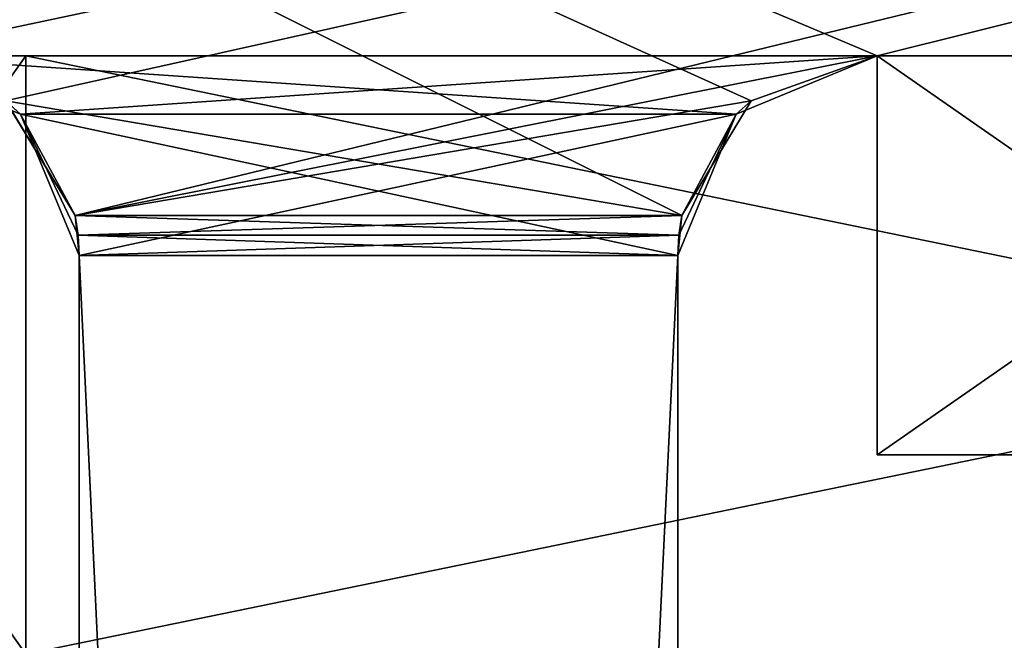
# Model space of a CAD drawing. Header units: millimetres. Extents: x -25 to 25, y -260 to 12.
# Tile 71 of 96: x -10 to -5, y -12 to -9. Entities that reach past the tile are written whole.
import ezdxf

# ---------------------------------------------------------------- set-up
doc = ezdxf.new("R2010")
doc.units = ezdxf.units.MM
doc.header["$LTSCALE"] = 65.185185
for name, color, linetype in [('1', 7, 'CONTINUOUS'), ('1053', 7, 'CONTINUOUS'), ('1054', 7, 'CONTINUOUS'), ('1055', 7, 'CONTINUOUS'), ('1057', 7, 'CONTINUOUS'), ('1058', 7, 'CONTINUOUS'), ('1059', 7, 'CONTINUOUS'), ('11', 7, 'CONTINUOUS'), ('129', 7, 'CONTINUOUS'), ('141', 7, 'CONTINUOUS'), ('145', 7, 'CONTINUOUS'), ('146', 7, 'CONTINUOUS'), ('27', 7, 'CONTINUOUS'), ('28', 7, 'CONTINUOUS'), ('3', 7, 'CONTINUOUS'), ('33', 7, 'CONTINUOUS'), ('34', 7, 'CONTINUOUS'), ('38', 7, 'CONTINUOUS'), ('40', 7, 'CONTINUOUS'), ('43', 7, 'CONTINUOUS'), ('47', 7, 'CONTINUOUS'), ('58', 7, 'CONTINUOUS'), ('66', 7, 'CONTINUOUS'), ('70', 7, 'CONTINUOUS'), ('71', 7, 'CONTINUOUS'), ('710', 7, 'CONTINUOUS'), ('712', 7, 'CONTINUOUS'), ('715', 7, 'CONTINUOUS'), ('717', 7, 'CONTINUOUS'), ('76', 7, 'CONTINUOUS')]:
    doc.layers.add(name, color=color, linetype=linetype)

msp = doc.modelspace()

# ---------------------------------------------------------------- linework, layer by layer
at = {"layer": '1', "color": 7, "linetype": 'CONTINUOUS'}
for points in [[(-10.75, -9.2, 116), (-5.75, -9.2, 116), (3.5, -9.2, 197.8), (-10.75, -9.2, 116)], [(-10.75, -9.2, 197.8), (-10.75, -9.2, 116), (-5.75, -9.2, 197.8), (-10.75, -9.2, 197.8)], [(-5.75, -9.2, 197.8), (-10.75, -9.2, 116), (-1.5, -9.2, 197.8), (-5.75, -9.2, 197.8)], [(-1.5, -9.2, 197.8), (-10.75, -9.2, 116), (3.5, -9.2, 197.8), (-1.5, -9.2, 197.8)], [(-1.5, -9.2, -24.5), (-1.5, -9.2, 116), (-5.75, -9.2, -24.5), (-1.5, -9.2, -24.5)], [(-5.75, -9.2, -24.5), (-1.5, -9.2, 116), (-5.75, -9.2, 116), (-5.75, -9.2, -24.5)], [(-5.75, -9.2, 116), (-1.5, -9.2, 116), (7.75, -9.2, 224.5), (-5.75, -9.2, 116)], [(3.5, -9.2, 197.8), (-5.75, -9.2, 116), (7.75, -9.2, 224.5), (3.5, -9.2, 197.8)], [(-5.75, -9.2, 224.5), (-5.75, -9.2, 197.8), (-1.5, -9.2, 224.5), (-5.75, -9.2, 224.5)], [(-1.5, -9.2, 224.5), (-5.75, -9.2, 197.8), (-1.5, -9.2, 197.8), (-1.5, -9.2, 224.5)]]:
    msp.add_3dface(points, dxfattribs=at)
at = {"layer": '1053', "color": 7, "linetype": 'CONTINUOUS'}
for points in [[(-6.75, -10.2, 157.8), (-6.75, -73, 157.8), (-6.75, -10.2, 134), (-6.75, -10.2, 157.8)], [(-6.75, -10.2, 134), (-6.75, -73, 157.8), (-6.75, -73, 134), (-6.75, -10.2, 134)]]:
    msp.add_3dface(points, dxfattribs=at)
at = {"layer": '1054', "color": 7, "linetype": 'CONTINUOUS'}
for points in [[(-9.75, -73, 157.8), (-9.75, -10.2, 157.8), (-9.75, -73, 134), (-9.75, -73, 157.8)], [(-9.75, -73, 134), (-9.75, -10.2, 157.8), (-9.75, -10.2, 134), (-9.75, -73, 134)]]:
    msp.add_3dface(points, dxfattribs=at)
at = {"layer": '1055', "color": 7, "linetype": 'CONTINUOUS'}
for points in [[(-10.75, -9.2, 157.8), (-10.0429, -9.4929, 157.8), (-5.75, -9.2, 157.8), (-10.75, -9.2, 157.8)], [(-5.75, -9.2, 157.8), (-10.0429, -9.4929, 157.8), (-6.4571, -9.4929, 157.8), (-5.75, -9.2, 157.8)], [(-10.0429, -9.4929, 157.8), (-9.75, -10.2, 157.8), (-6.4571, -9.4929, 157.8), (-10.0429, -9.4929, 157.8)], [(-9.75, -10.2, 157.8), (-6.75, -10.2, 157.8), (-6.4571, -9.4929, 157.8), (-9.75, -10.2, 157.8)], [(-6.75, -73, 157.8), (-6.75, -10.2, 157.8), (-9.75, -73, 157.8), (-6.75, -73, 157.8)], [(-9.75, -73, 157.8), (-6.75, -10.2, 157.8), (-9.75, -10.2, 157.8), (-9.75, -73, 157.8)]]:
    msp.add_3dface(points, dxfattribs=at)
at = {"layer": '1057', "color": 7, "linetype": 'CONTINUOUS'}
for points in [[(-5.75, -9.2, 134), (-6.4571, -9.4929, 134), (-10.75, -9.2, 134), (-5.75, -9.2, 134)], [(-10.75, -9.2, 134), (-6.4571, -9.4929, 134), (-10.0429, -9.4929, 134), (-10.75, -9.2, 134)], [(-6.4571, -9.4929, 134), (-6.75, -10.2, 134), (-10.0429, -9.4929, 134), (-6.4571, -9.4929, 134)], [(-10.0429, -9.4929, 134), (-6.75, -10.2, 134), (-9.75, -10.2, 134), (-10.0429, -9.4929, 134)], [(-6.75, -10.2, 134), (-6.75, -73, 134), (-9.75, -10.2, 134), (-6.75, -10.2, 134)], [(-6.75, -73, 134), (-9.75, -73, 134), (-9.75, -10.2, 134), (-6.75, -73, 134)]]:
    msp.add_3dface(points, dxfattribs=at)
at = {"layer": '1058', "color": 7, "linetype": 'CONTINUOUS'}
for points in [[(-5.75, -9.2, 157.8), (-6.4571, -9.4929, 157.8), (-5.75, -9.2, 134), (-5.75, -9.2, 157.8)], [(-6.4571, -9.4929, 157.8), (-6.4571, -9.4929, 134), (-5.75, -9.2, 134), (-6.4571, -9.4929, 157.8)], [(-6.75, -10.2, 157.8), (-6.75, -10.2, 134), (-6.4571, -9.4929, 134), (-6.75, -10.2, 157.8)], [(-6.4571, -9.4929, 157.8), (-6.75, -10.2, 157.8), (-6.4571, -9.4929, 134), (-6.4571, -9.4929, 157.8)]]:
    msp.add_3dface(points, dxfattribs=at)
at = {"layer": '1059', "color": 7, "linetype": 'CONTINUOUS'}
for points in [[(-10.0429, -9.4929, 157.8), (-10.75, -9.2, 157.8), (-10.0429, -9.4929, 134), (-10.0429, -9.4929, 157.8)], [(-10.75, -9.2, 157.8), (-10.75, -9.2, 134), (-10.0429, -9.4929, 134), (-10.75, -9.2, 157.8)], [(-9.75, -10.2, 157.8), (-10.0429, -9.4929, 157.8), (-9.75, -10.2, 134), (-9.75, -10.2, 157.8)], [(-10.0429, -9.4929, 157.8), (-10.0429, -9.4929, 134), (-9.75, -10.2, 134), (-10.0429, -9.4929, 157.8)]]:
    msp.add_3dface(points, dxfattribs=at)
at = {"layer": '11', "color": 7, "linetype": 'CONTINUOUS'}
for points in [[(-9.7551, -10.0995, -22.5), (-9.7702, -10, -22.5), (-6.7449, -10.0995, -22.5), (-9.7551, -10.0995, -22.5)], [(-6.7449, -10.0995, -22.5), (-9.7702, -10, -22.5), (-6.7298, -10, -22.5), (-6.7449, -10.0995, -22.5)], [(-9.75, -10.2, -22.5), (-9.7551, -10.0995, -22.5), (-6.75, -10.2, -22.5), (-9.75, -10.2, -22.5)], [(-6.75, -10.2, -22.5), (-9.7551, -10.0995, -22.5), (-6.7449, -10.0995, -22.5), (-6.75, -10.2, -22.5)], [(-9.75, -73, -22.5), (-9.75, -10.2, -22.5), (-6.75, -73, -22.5), (-9.75, -73, -22.5)], [(-6.75, -73, -22.5), (-9.75, -10.2, -22.5), (-6.75, -10.2, -22.5), (-6.75, -73, -22.5)]]:
    msp.add_3dface(points, dxfattribs=at)
at = {"layer": '129', "color": 7, "linetype": 'CONTINUOUS'}
for points in [[(-5.75, -9.2, -24.5), (-5.75, -9.2, 116), (-6.4571, -9.4929, 116), (-5.75, -9.2, -24.5)], [(-6.3821, -9.426, -24.5), (-5.75, -9.2, -24.5), (-6.4571, -9.4929, 116), (-6.3821, -9.426, -24.5)], [(-6.7298, -10, -24.5), (-6.3821, -9.426, -24.5), (-6.7298, -10, -22.5), (-6.7298, -10, -24.5)], [(-6.7298, -10, -22.5), (-6.3821, -9.426, -24.5), (-6.4571, -9.4929, 116), (-6.7298, -10, -22.5)], [(-6.75, -10.2, 116), (-6.7298, -10, -22.5), (-6.4571, -9.4929, 116), (-6.75, -10.2, 116)], [(-6.7449, -10.0995, -22.5), (-6.7298, -10, -22.5), (-6.75, -10.2, 116), (-6.7449, -10.0995, -22.5)], [(-6.75, -10.2, -22.5), (-6.7449, -10.0995, -22.5), (-6.75, -10.2, 116), (-6.75, -10.2, -22.5)]]:
    msp.add_3dface(points, dxfattribs=at)
at = {"layer": '141', "linetype": 'CONTINUOUS'}
msp.add_3dface([(-5.75, -11.2, 125.33), (-2.875, -11.2, 120.3504), (-2.875, -11.2, 130.3096), (-5.75, -11.2, 125.33)], dxfattribs=at)
at = {"layer": '145', "linetype": 'CONTINUOUS'}
for points in [[(-5.75, -11.2, 125.33), (-2.875, -11.2, 130.3096), (-5.75, -9.2, 125.33), (-5.75, -11.2, 125.33)], [(-5.75, -9.2, 125.33), (-2.875, -11.2, 130.3096), (-2.875, -9.2, 130.3096), (-5.75, -9.2, 125.33)]]:
    msp.add_3dface(points, dxfattribs=at)
at = {"layer": '146', "linetype": 'CONTINUOUS'}
for points in [[(-2.875, -11.2, 120.3504), (-5.75, -11.2, 125.33), (-2.875, -9.2, 120.3504), (-2.875, -11.2, 120.3504)], [(-2.875, -9.2, 120.3504), (-5.75, -11.2, 125.33), (-5.75, -9.2, 125.33), (-2.875, -9.2, 120.3504)]]:
    msp.add_3dface(points, dxfattribs=at)
at = {"layer": '27', "color": 7, "linetype": 'CONTINUOUS'}
for points in [[(-6.75, -73, -22.5), (-6.75, -10.2, -22.5), (-6.75, -69.5, -19.8079), (-6.75, -73, -22.5)], [(-6.75, -69.5, -19.8079), (-6.75, -10.2, -22.5), (-6.75, -10.2, 116), (-6.75, -69.5, -19.8079)], [(-6.75, -69.5, -19.8079), (-6.75, -10.2, 116), (-6.75, -69.5, -11.8079), (-6.75, -69.5, -19.8079)], [(-6.75, -69.5, 6), (-6.75, -73, -11.8079), (-6.75, -10.2, 116), (-6.75, -69.5, 6)], [(-6.75, -69.5, 14), (-6.75, -69.5, 6), (-6.75, -10.2, 116), (-6.75, -69.5, 14)], [(-6.75, -10.2, 116), (-6.75, -73, -11.8079), (-6.75, -69.5, -11.8079), (-6.75, -10.2, 116)], [(-6.75, -73, 14), (-6.75, -69.5, 14), (-6.75, -10.2, 116), (-6.75, -73, 14)], [(-6.75, -69.5, 31), (-6.75, -73, 14), (-6.75, -10.2, 116), (-6.75, -69.5, 31)], [(-6.75, -69.5, 39), (-6.75, -69.5, 31), (-6.75, -10.2, 116), (-6.75, -69.5, 39)], [(-6.75, -73, 39), (-6.75, -69.5, 39), (-6.75, -10.2, 116), (-6.75, -73, 39)], [(-6.75, -73, 116), (-6.75, -73, 39), (-6.75, -10.2, 116), (-6.75, -73, 116)]]:
    msp.add_3dface(points, dxfattribs=at)
at = {"layer": '28', "color": 7, "linetype": 'CONTINUOUS'}
for points in [[(-6.75, -10.2, 197.8), (-6.75, -10.2, 222.5), (-6.75, -73, 222.5), (-6.75, -10.2, 197.8)], [(-6.75, -10.2, 197.8), (-6.75, -73, 222.5), (-6.75, -69.5, 219.8079), (-6.75, -10.2, 197.8)], [(-6.75, -73, 197.8), (-6.75, -10.2, 197.8), (-6.75, -73, 211.8079), (-6.75, -73, 197.8)], [(-6.75, -73, 211.8079), (-6.75, -10.2, 197.8), (-6.75, -69.5, 211.8079), (-6.75, -73, 211.8079)], [(-6.75, -69.5, 211.8079), (-6.75, -10.2, 197.8), (-6.75, -69.5, 219.8079), (-6.75, -69.5, 211.8079)]]:
    msp.add_3dface(points, dxfattribs=at)
at = {"layer": '3', "color": 7, "linetype": 'CONTINUOUS'}
for points in [[(-5.75, -9.2, 116), (-10.75, -9.2, 116), (-10.0429, -9.4929, 116), (-5.75, -9.2, 116)], [(-5.75, -9.2, 116), (-10.0429, -9.4929, 116), (-6.4571, -9.4929, 116), (-5.75, -9.2, 116)], [(-10.0429, -9.4929, 116), (-9.75, -10.2, 116), (-6.4571, -9.4929, 116), (-10.0429, -9.4929, 116)], [(-9.75, -10.2, 116), (-6.75, -10.2, 116), (-6.4571, -9.4929, 116), (-9.75, -10.2, 116)], [(-9.75, -10.2, 116), (-9.75, -73, 116), (-6.75, -10.2, 116), (-9.75, -10.2, 116)], [(-9.75, -73, 116), (-6.75, -73, 116), (-6.75, -10.2, 116), (-9.75, -73, 116)]]:
    msp.add_3dface(points, dxfattribs=at)
at = {"layer": '33', "color": 7, "linetype": 'CONTINUOUS'}
for points in [[(-9.75, -10.2, 116), (-9.75, -10.2, -22.5), (-9.75, -73, 116), (-9.75, -10.2, 116)], [(-9.75, -10.2, -22.5), (-9.75, -73, -22.5), (-9.75, -73, -19.8079), (-9.75, -10.2, -22.5)], [(-9.75, -10.2, -22.5), (-9.75, -73, -19.8079), (-9.75, -69.5, -19.8079), (-9.75, -10.2, -22.5)], [(-9.75, -10.2, -22.5), (-9.75, -69.5, -19.8079), (-9.75, -69.5, -11.8079), (-9.75, -10.2, -22.5)], [(-9.75, -10.2, -22.5), (-9.75, -69.5, -11.8079), (-9.75, -73, 6), (-9.75, -10.2, -22.5)], [(-9.75, -73, 116), (-9.75, -10.2, -22.5), (-9.75, -69.5, 39), (-9.75, -73, 116)], [(-9.75, -69.5, 39), (-9.75, -10.2, -22.5), (-9.75, -69.5, 31), (-9.75, -69.5, 39)], [(-9.75, -69.5, 31), (-9.75, -10.2, -22.5), (-9.75, -73, 31), (-9.75, -69.5, 31)], [(-9.75, -73, 31), (-9.75, -10.2, -22.5), (-9.75, -69.5, 14), (-9.75, -73, 31)], [(-9.75, -69.5, 14), (-9.75, -10.2, -22.5), (-9.75, -69.5, 6), (-9.75, -69.5, 14)], [(-9.75, -69.5, 6), (-9.75, -10.2, -22.5), (-9.75, -73, 6), (-9.75, -69.5, 6)]]:
    msp.add_3dface(points, dxfattribs=at)
at = {"layer": '34', "color": 7, "linetype": 'CONTINUOUS'}
for points in [[(-9.75, -73, 222.5), (-9.75, -10.2, 222.5), (-9.75, -73, 219.8079), (-9.75, -73, 222.5)], [(-9.75, -73, 197.8), (-9.75, -10.2, 222.5), (-9.75, -10.2, 197.8), (-9.75, -73, 197.8)], [(-9.75, -10.2, 222.5), (-9.75, -73, 197.8), (-9.75, -69.5, 211.8079), (-9.75, -10.2, 222.5)], [(-9.75, -10.2, 222.5), (-9.75, -69.5, 211.8079), (-9.75, -69.5, 219.8079), (-9.75, -10.2, 222.5)], [(-9.75, -73, 219.8079), (-9.75, -10.2, 222.5), (-9.75, -69.5, 219.8079), (-9.75, -73, 219.8079)]]:
    msp.add_3dface(points, dxfattribs=at)
at = {"layer": '38', "color": 7, "linetype": 'CONTINUOUS'}
for points in [[(-10.75, -9.2, 116), (-10.118, -9.4259, -24.5), (-10.0429, -9.4929, 116), (-10.75, -9.2, 116)], [(-10.118, -9.4259, -24.5), (-9.7702, -10, -24.5), (-10.0429, -9.4929, 116), (-10.118, -9.4259, -24.5)], [(-9.7702, -10, -24.5), (-9.7702, -10, -22.5), (-10.0429, -9.4929, 116), (-9.7702, -10, -24.5)], [(-10.0429, -9.4929, 116), (-9.7702, -10, -22.5), (-9.7551, -10.0995, -22.5), (-10.0429, -9.4929, 116)], [(-9.75, -10.2, 116), (-10.0429, -9.4929, 116), (-9.75, -10.2, -22.5), (-9.75, -10.2, 116)], [(-9.75, -10.2, -22.5), (-10.0429, -9.4929, 116), (-9.7551, -10.0995, -22.5), (-9.75, -10.2, -22.5)]]:
    msp.add_3dface(points, dxfattribs=at)
at = {"layer": '40', "color": 7, "linetype": 'CONTINUOUS'}
for points in [[(-9.7702, -10, -24.5), (-6.7298, -10, -24.5), (-9.7702, -10, -22.5), (-9.7702, -10, -24.5)], [(-9.7702, -10, -22.5), (-6.7298, -10, -24.5), (-6.7298, -10, -22.5), (-9.7702, -10, -22.5)]]:
    msp.add_3dface(points, dxfattribs=at)
at = {"layer": '43', "color": 7, "linetype": 'CONTINUOUS'}
for points in [[(-15.25, -9.2, -24.5), (-22.322, -10, -24.5), (22.322, -2.2, -24.5), (-15.25, -9.2, -24.5)], [(22.322, -2.2, -24.5), (-22.322, -10, -24.5), (-22.322, -2.2, -24.5), (22.322, -2.2, -24.5)], [(-10.75, -9.2, -24.5), (-15.25, -9.2, -24.5), (22.322, -2.2, -24.5), (-10.75, -9.2, -24.5)], [(-10.118, -9.4259, -24.5), (-10.75, -9.2, -24.5), (22.322, -2.2, -24.5), (-10.118, -9.4259, -24.5)], [(-9.7702, -10, -24.5), (-10.118, -9.4259, -24.5), (22.322, -2.2, -24.5), (-9.7702, -10, -24.5)], [(-5.75, -9.2, -24.5), (-9.7702, -10, -24.5), (22.322, -2.2, -24.5), (-5.75, -9.2, -24.5)], [(-1.5, -9.2, -24.5), (-5.75, -9.2, -24.5), (22.322, -2.2, -24.5), (-1.5, -9.2, -24.5)], [(-9.7702, -10, -24.5), (-5.75, -9.2, -24.5), (-6.3821, -9.426, -24.5), (-9.7702, -10, -24.5)], [(-6.7298, -10, -24.5), (-9.7702, -10, -24.5), (-6.3821, -9.426, -24.5), (-6.7298, -10, -24.5)]]:
    msp.add_3dface(points, dxfattribs=at)
at = {"layer": '47', "color": 7, "linetype": 'CONTINUOUS'}
for points in [[(-5.75, -9.2, 224.5), (-1.5, -9.2, 224.5), (-22.322, -2.2, 224.5), (-5.75, -9.2, 224.5)], [(-5.75, -9.2, 224.5), (-22.322, -2.2, 224.5), (-6.382, -9.4259, 224.5), (-5.75, -9.2, 224.5)], [(-22.322, -2.2, 224.5), (-1.5, -9.2, 224.5), (2.5202, -10, 224.5), (-22.322, -2.2, 224.5)], [(3.5, -9.2, 224.5), (7.75, -9.2, 224.5), (-22.322, -2.2, 224.5), (3.5, -9.2, 224.5)], [(3.5, -9.2, 224.5), (-22.322, -2.2, 224.5), (2.868, -9.4259, 224.5), (3.5, -9.2, 224.5)], [(-22.322, -2.2, 224.5), (7.75, -9.2, 224.5), (22.322, -10, 224.5), (-22.322, -2.2, 224.5)], [(22.322, -2.2, 224.5), (-22.322, -2.2, 224.5), (22.322, -10, 224.5), (22.322, -2.2, 224.5)], [(2.868, -9.4259, 224.5), (-22.322, -2.2, 224.5), (2.5202, -10, 224.5), (2.868, -9.4259, 224.5)], [(-6.382, -9.4259, 224.5), (-22.322, -2.2, 224.5), (-6.7298, -10, 224.5), (-6.382, -9.4259, 224.5)], [(-6.7298, -10, 224.5), (-22.322, -2.2, 224.5), (-10.1179, -9.426, 224.5), (-6.7298, -10, 224.5)], [(-9.7702, -10, 224.5), (-6.7298, -10, 224.5), (-10.1179, -9.426, 224.5), (-9.7702, -10, 224.5)]]:
    msp.add_3dface(points, dxfattribs=at)
at = {"layer": '58', "color": 7, "linetype": 'CONTINUOUS'}
for points in [[(-9.7551, -10.0995, 222.5), (-6.7298, -10, 222.5), (-9.7702, -10, 222.5), (-9.7551, -10.0995, 222.5)], [(-6.7449, -10.0995, 222.5), (-6.7298, -10, 222.5), (-9.7551, -10.0995, 222.5), (-6.7449, -10.0995, 222.5)], [(-9.75, -10.2, 222.5), (-6.7449, -10.0995, 222.5), (-9.7551, -10.0995, 222.5), (-9.75, -10.2, 222.5)], [(-6.75, -10.2, 222.5), (-6.7449, -10.0995, 222.5), (-9.75, -10.2, 222.5), (-6.75, -10.2, 222.5)], [(-6.75, -73, 222.5), (-6.75, -10.2, 222.5), (-9.75, -73, 222.5), (-6.75, -73, 222.5)], [(-9.75, -73, 222.5), (-6.75, -10.2, 222.5), (-9.75, -10.2, 222.5), (-9.75, -73, 222.5)]]:
    msp.add_3dface(points, dxfattribs=at)
at = {"layer": '66', "color": 7, "linetype": 'CONTINUOUS'}
for points in [[(-6.7298, -10, 224.5), (-9.7702, -10, 224.5), (-6.7298, -10, 222.5), (-6.7298, -10, 224.5)], [(-6.7298, -10, 222.5), (-9.7702, -10, 224.5), (-9.7702, -10, 222.5), (-6.7298, -10, 222.5)]]:
    msp.add_3dface(points, dxfattribs=at)
at = {"layer": '70', "color": 7, "linetype": 'CONTINUOUS'}
for points in [[(-10.75, -9.2, 224.5), (-10.75, -9.2, 197.8), (-10.0429, -9.4929, 197.8), (-10.75, -9.2, 224.5)], [(-10.1179, -9.426, 224.5), (-10.75, -9.2, 224.5), (-10.0429, -9.4929, 197.8), (-10.1179, -9.426, 224.5)], [(-9.7702, -10, 224.5), (-10.1179, -9.426, 224.5), (-9.7702, -10, 222.5), (-9.7702, -10, 224.5)], [(-9.7702, -10, 222.5), (-10.1179, -9.426, 224.5), (-10.0429, -9.4929, 197.8), (-9.7702, -10, 222.5)], [(-9.7702, -10, 222.5), (-10.0429, -9.4929, 197.8), (-9.75, -10.2, 197.8), (-9.7702, -10, 222.5)], [(-9.7551, -10.0995, 222.5), (-9.7702, -10, 222.5), (-9.75, -10.2, 197.8), (-9.7551, -10.0995, 222.5)], [(-9.75, -10.2, 222.5), (-9.7551, -10.0995, 222.5), (-9.75, -10.2, 197.8), (-9.75, -10.2, 222.5)]]:
    msp.add_3dface(points, dxfattribs=at)
at = {"layer": '71', "color": 7, "linetype": 'CONTINUOUS'}
for points in [[(-10.75, -9.2, 197.8), (-5.75, -9.2, 197.8), (-6.4571, -9.4929, 197.8), (-10.75, -9.2, 197.8)], [(-10.75, -9.2, 197.8), (-6.4571, -9.4929, 197.8), (-10.0429, -9.4929, 197.8), (-10.75, -9.2, 197.8)], [(-6.4571, -9.4929, 197.8), (-6.75, -10.2, 197.8), (-10.0429, -9.4929, 197.8), (-6.4571, -9.4929, 197.8)], [(-10.0429, -9.4929, 197.8), (-6.75, -10.2, 197.8), (-9.75, -10.2, 197.8), (-10.0429, -9.4929, 197.8)], [(-6.75, -10.2, 197.8), (-6.75, -73, 197.8), (-9.75, -10.2, 197.8), (-6.75, -10.2, 197.8)], [(-6.75, -73, 197.8), (-9.75, -73, 197.8), (-9.75, -10.2, 197.8), (-6.75, -73, 197.8)]]:
    msp.add_3dface(points, dxfattribs=at)
at = {"layer": '710', "linetype": 'CONTINUOUS'}
for points in [[(4.5825, -12.2, 158.5), (-10.0175, -12.2, 158.5), (4.5825, -9.2, 158.5), (4.5825, -12.2, 158.5)], [(4.5825, -9.2, 158.5), (-10.0175, -12.2, 158.5), (-10.0175, -9.2, 158.5), (4.5825, -9.2, 158.5)]]:
    msp.add_3dface(points, dxfattribs=at)
at = {"layer": '712', "linetype": 'CONTINUOUS'}
for points in [[(-10.0175, -12.2, 191.5), (4.5825, -12.2, 191.5), (-10.0175, -9.2, 191.5), (-10.0175, -12.2, 191.5)], [(4.5825, -12.2, 191.5), (4.5825, -9.2, 191.5), (-10.0175, -9.2, 191.5), (4.5825, -12.2, 191.5)]]:
    msp.add_3dface(points, dxfattribs=at)
at = {"layer": '715', "linetype": 'CONTINUOUS'}
for points in [[(-12.1383, -12.2, 190.6209), (-10.0175, -12.2, 191.5), (-12.1388, -9.2, 190.6213), (-12.1383, -12.2, 190.6209)], [(-12.1388, -9.2, 190.6213), (-10.0175, -12.2, 191.5), (-10.0175, -9.2, 191.5), (-12.1388, -9.2, 190.6213)]]:
    msp.add_3dface(points, dxfattribs=at)
at = {"layer": '717', "linetype": 'CONTINUOUS'}
for points in [[(-10.0175, -9.2, 158.5), (-12.1384, -12.2, 159.3792), (-12.1388, -9.2, 159.3787), (-10.0175, -9.2, 158.5)], [(-10.0175, -12.2, 158.5), (-12.1384, -12.2, 159.3792), (-10.0175, -9.2, 158.5), (-10.0175, -12.2, 158.5)]]:
    msp.add_3dface(points, dxfattribs=at)
at = {"layer": '76', "color": 7, "linetype": 'CONTINUOUS'}
for points in [[(-5.75, -9.2, 197.8), (-6.382, -9.4259, 224.5), (-6.4571, -9.4929, 197.8), (-5.75, -9.2, 197.8)], [(-5.75, -9.2, 197.8), (-5.75, -9.2, 224.5), (-6.382, -9.4259, 224.5), (-5.75, -9.2, 197.8)], [(-6.382, -9.4259, 224.5), (-6.7298, -10, 224.5), (-6.4571, -9.4929, 197.8), (-6.382, -9.4259, 224.5)], [(-6.75, -10.2, 197.8), (-6.4571, -9.4929, 197.8), (-6.75, -10.2, 222.5), (-6.75, -10.2, 197.8)], [(-6.75, -10.2, 222.5), (-6.4571, -9.4929, 197.8), (-6.7449, -10.0995, 222.5), (-6.75, -10.2, 222.5)], [(-6.4571, -9.4929, 197.8), (-6.7298, -10, 222.5), (-6.7449, -10.0995, 222.5), (-6.4571, -9.4929, 197.8)], [(-6.7298, -10, 224.5), (-6.7298, -10, 222.5), (-6.4571, -9.4929, 197.8), (-6.7298, -10, 224.5)]]:
    msp.add_3dface(points, dxfattribs=at)

doc.saveas('drawing.dxf')
